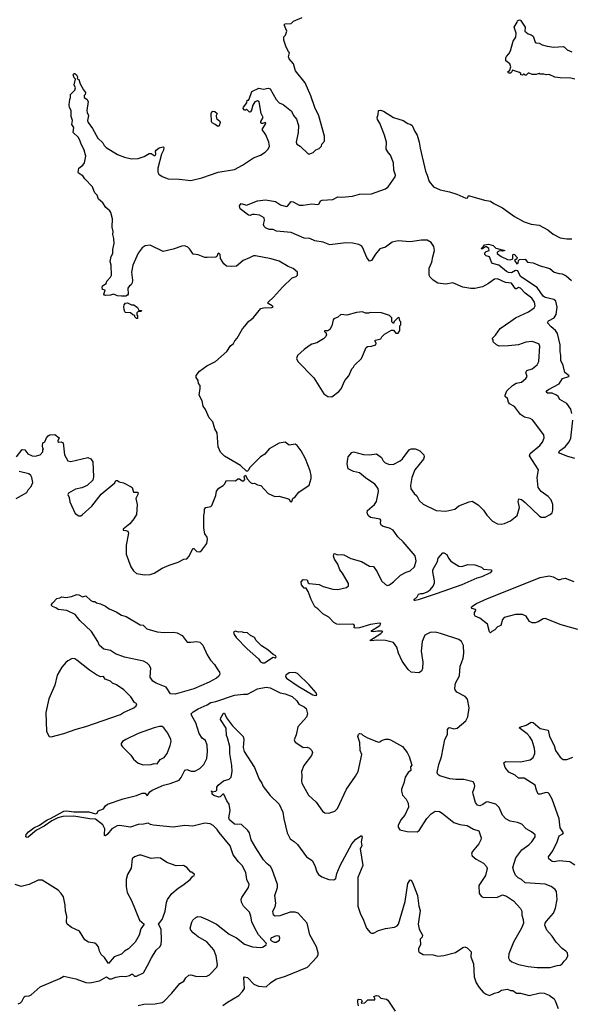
# Model space of a CAD drawing. Extents: x 2133461 to 2293071, y 753526 to 916327.
# Tile 15 of 256: x 2220349 to 2225908, y 768127 to 778050. Entities that reach past the tile are written whole.
import ezdxf

# ---------------------------------------------------------------- set-up
doc = ezdxf.new("R2010")
doc.units = 0

msp = doc.modelspace()

# ---------------------------------------------------------------- linework, layer by layer
at = {"layer": '0CON10XD'}
for points in [[(2222759.3, 777359.3), (2222805, 777350), (2222855, 777360), (2222873, 777353), (2222932.5, 777245), (2222963.9, 777213.9), (2223006.1, 777196.1), (2223088.8, 777128.8), (2223110, 777085), (2223137.7, 777047.7), (2223158.8, 776985), (2223156.1, 776913.9), (2223134, 776815), (2223143.8, 776795), (2223177.3, 776777.3), (2223255, 776700), (2223275, 776700), (2223307, 776713), (2223335, 776740), (2223367, 776753), (2223390, 776775), (2223393, 776797), (2223420, 776825), (2223420, 776875), (2223365, 777080), (2223324.1, 777164.1), (2223283.9, 777283.9), (2223225, 777412.5), (2223130, 777535), (2223107.5, 777605), (2223066.7, 777655), (2223060, 777675), (2223067.5, 777715), (2223058.3, 777728.3), (2223033.6, 777773.6), (2223012.5, 777845), (2223013, 777877), (2223027.5, 777895), (2223042.5, 777935), (2223015, 778000), (2223025, 778010), (2223085, 778012.5), (2223107.5, 778035), (2223195, 778073.8)], [(2225945, 777450), (2225905, 777462), (2225796.4, 777463.6), (2225741.7, 777471.7), (2225685, 777498.8), (2225655, 777493.3), (2225633, 777503), (2225595, 777502.5), (2225585, 777507.5), (2225553, 777497), (2225515, 777497.5), (2225485, 777512.5), (2225475, 777510), (2225455, 777490), (2225445, 777490), (2225435, 777500), (2225425, 777500), (2225415, 777490), (2225400, 777495), (2225398.3, 777508.3), (2225387, 777517), (2225315, 777540), (2225310, 777525), (2225295, 777510), (2225275, 777510), (2225270, 777525), (2225288.3, 777541.7), (2225300, 777575), (2225287.5, 777605), (2225250, 777635), (2225250, 777665), (2225255, 777680), (2225280, 777705), (2225296.7, 777735), (2225322.5, 777835), (2225350, 777875), (2225352.5, 777915), (2225332.5, 777975), (2225362.5, 778025)], [(2225362.5, 778025), (2225365, 778037.5), (2225385, 778047.5), (2225396.7, 778045), (2225442.5, 777975), (2225440, 777935), (2225475, 777908.8), (2225505, 777899.2), (2225523.3, 777885), (2225543.3, 777825), (2225555, 777816.7), (2225585, 777813.3), (2225615, 777796.7), (2225663.6, 777783.6), (2225732.7, 777772.7), (2225825, 777780.8), (2225838.8, 777775), (2225865.9, 777745.9), (2225915, 777728)], [(2220317.5, 773645), (2220375, 773717.5), (2220400, 773715), (2220430, 773675), (2220475, 773653.3), (2220505, 773652.5), (2220555, 773663.3), (2220582.5, 773695), (2220583, 773717), (2220590, 773725), (2220583, 773733), (2220580, 773755), (2220583.8, 773785), (2220603.3, 773796.7), (2220618.8, 773835), (2220635, 773857.5), (2220653, 773867), (2220705, 773870), (2220747, 773837), (2220733, 773807), (2220735, 773800), (2220745, 773792.5), (2220767, 773797), (2220786.1, 773786.1), (2220800, 773665), (2220835, 773604), (2220865, 773597.1), (2221035, 773636.5), (2221065.4, 773625.4), (2221085.5, 773595), (2221094.3, 773444.3), (2221085, 773408), (2221028, 773355), (2220975, 773332.2), (2220912.7, 773317.3), (2220841.7, 773278.3), (2220833.3, 773266.7), (2220847.5, 773235), (2220855, 773190), (2220910, 773075), (2220945, 773050), (2220965, 773050), (2220979.3, 773060.7), (2221075, 773147.5), (2221170.5, 773269.5), (2221308, 773382), (2221317.5, 773405), (2221335, 773406.7), (2221353.2, 773393.2), (2221393.9, 773383.9), (2221474, 773344), (2221483.3, 773335), (2221495, 773290), (2221537.5, 773287.5), (2221541.7, 773281.7), (2221540, 773265), (2221519.4, 773225), (2221533.1, 773165), (2221525.6, 773065), (2221500.2, 773019.8), (2221460.2, 772969.8), (2221393.8, 772915), (2221393.8, 772905), (2221418.6, 772901.4), (2221440, 772895), (2221446, 772875), (2221424, 772755), (2221423.8, 772665), (2221470, 772535), (2221496.1, 772496.1), (2221525, 772470), (2221606.1, 772453.9), (2221665, 772458.8), (2221705, 772473.8), (2221785, 772523.3), (2221856.1, 772553.9), (2221945, 772583.8), (2222005, 772612), (2222035, 772616), (2222057.4, 772642.6), (2222095, 772720), (2222105, 772721.2), (2222135, 772690.8), (2222165, 772688.8), (2222186.2, 772705), (2222235, 772770), (2222242.5, 772815), (2222237.5, 772835), (2222215, 772870), (2222205.9, 772925.9), (2222203.8, 773055), (2222213, 773087), (2222213.3, 773116.7), (2222225, 773132.5), (2222275, 773143.3), (2222286.1, 773153.9), (2222326.4, 773253.6), (2222331.7, 773298.3), (2222355, 773327.5), (2222400, 773355), (2222415, 773370), (2222435, 773407.5), (2222525, 773402.5), (2222548.3, 773421.7), (2222565, 773422.5), (2222593, 773403), (2222607, 773403), (2222620, 773415), (2222610, 773445), (2222625, 773460), (2222641.7, 773421.7), (2222675, 773387.5), (2222695, 773377.5), (2222715, 773380), (2222745, 773362.5), (2222780, 773355), (2222855, 773276.7), (2222920, 773245), (2222965, 773247.5), (2223046.4, 773226.4), (2223066.7, 773216.7), (2223075, 773193.3), (2223085, 773190), (2223092.5, 773195), (2223102.5, 773225), (2223125, 773242.5), (2223162.3, 773287.7), (2223265, 773360), (2223287.5, 773425), (2223287.5, 773455), (2223276.2, 773505), (2223230, 773625), (2223186.7, 773705), (2223145, 773757.5), (2223125, 773772.5), (2223063.6, 773763.6), (2223025, 773792.5), (2222965, 773783.3), (2222865, 773726.7), (2222819.5, 773670.5), (2222775, 773643.3), (2222726.7, 773595), (2222667, 773533), (2222655, 773510), (2222645, 773500), (2222635, 773500), (2222575, 773557.5), (2222415, 773651.2), (2222372.1, 773692.1), (2222348, 773745), (2222340, 773885), (2222317, 773927), (2222295.9, 773995.9), (2222257.7, 774037.7), (2222221.7, 774121.7), (2222200, 774155), (2222189.5, 774209.5), (2222157.5, 774265), (2222168.8, 774335), (2222166.7, 774365), (2222150, 774385), (2222147.5, 774415), (2222127.5, 774445), (2222127.5, 774465), (2222162.3, 774507.7), (2222235, 774563.3), (2222322.5, 774605), (2222437.5, 774705), (2222472.5, 774765), (2222503, 774787), (2222516.4, 774813.6), (2222540.7, 774839.3), (2222593.8, 774935), (2222617.7, 774962.3), (2222657, 775013), (2222680, 775025), (2222705, 775050), (2222780, 775140), (2222805, 775147.1), (2222890.7, 775149.3), (2222902.5, 775155), (2222895, 775166.7), (2222855, 775190), (2222850, 775195), (2222852.5, 775205), (2222907.7, 775252.3), (2222996.7, 775355), (2223095, 775450), (2223137, 775463), (2223150, 775475), (2223150, 775505), (2223105, 775543.3), (2223055, 775563.3), (2222965.8, 775615.8), (2222885, 775640.8), (2222725, 775672), (2222705, 775671.2), (2222665, 775648.8), (2222602.5, 775625), (2222535, 775567.5), (2222485, 775563.3), (2222435, 775567.5), (2222408.3, 775588.3), (2222373.8, 775645), (2222370, 775685), (2222355, 775697.5), (2222345, 775690), (2222337.5, 775665), (2222325, 775658), (2222237.5, 775655), (2222215, 775652.3), (2222148.9, 775678.9), (2222096.4, 775686.4), (2222065, 775737.5), (2222045, 775756.7), (2222015, 775770), (2221985, 775766.7), (2221895, 775736.7), (2221795, 775713.3), (2221665, 775776.7), (2221615, 775772.5), (2221585, 775752.5), (2221545, 775697.5), (2221491.2, 775575), (2221477.5, 775505), (2221486.2, 775425), (2221483, 775397), (2221473, 775377), (2221455, 775367.5), (2221440, 775345), (2221441.2, 775285), (2221436.7, 775275), (2221420, 775265), (2221375, 775262.7), (2221335, 775268.6), (2221295, 775283.3), (2221265.7, 775274.3), (2221215, 775271.9), (2221203.8, 775275), (2221198.8, 775285), (2221210, 775325), (2221182.5, 775332.5), (2221180, 775355), (2221185, 775367.5), (2221219.3, 775390.7), (2221227.5, 775415), (2221263.6, 775456.4), (2221273, 775477), (2221270, 775575), (2221262.5, 775615), (2221272.5, 775665), (2221287.5, 775695), (2221287.5, 775735), (2221301.2, 775795), (2221298.8, 775845), (2221287, 775887), (2221292.5, 775915), (2221281.7, 775958.3), (2221286, 776045), (2221267.7, 776107.7), (2221256.7, 776125), (2221216.1, 776156.1), (2221187.5, 776205), (2221145, 776240), (2221130.7, 776280.7), (2221107.5, 776305), (2221095, 776330), (2221083.8, 776365), (2221007.5, 776445), (2220986.4, 776476.4), (2220943.6, 776503.6), (2220937.5, 776515), (2220946.7, 776555), (2220985.9, 776584.1), (2221003.9, 776606.1), (2221017.1, 776675), (2221000.8, 776735), (2220964, 776805), (2220956.1, 776836.1), (2220938.8, 776865), (2220889.2, 776915), (2220893.6, 776963.6), (2220874, 776995), (2220880, 777035), (2220868.8, 777075), (2220866.7, 777135), (2220850, 777165), (2220847, 777193), (2220853.3, 777245), (2220862.5, 777265), (2220863, 777297), (2220905, 777340), (2220912.5, 777365), (2220900, 777395), (2220911.7, 777451.7), (2220897.5, 777465), (2220890, 777485), (2220887.5, 777495), (2220893.6, 777506.4), (2220905, 777507.5), (2220922.5, 777495), (2220932.5, 777475), (2220930, 777455), (2220947, 777447), (2220957.5, 777405), (2220993, 777343), (2221012.5, 777315), (2221010, 777295), (2221000, 777285), (2221000, 777265), (2221025, 777250), (2221040, 777225), (2221026.2, 777135), (2221028.8, 777115), (2221043.3, 777085), (2221034.2, 777035), (2221039.2, 777015), (2221084, 776955), (2221136, 776855), (2221188.6, 776808.6), (2221201.3, 776781.3), (2221220.7, 776760.7), (2221335, 776691.4), (2221405, 776664.3), (2221475, 776647.5), (2221545, 776651.2), (2221605, 776671.2), (2221655, 776703.3), (2221675, 776702.5), (2221705, 776680), (2221715, 776680), (2221722.5, 776695), (2221717.5, 776725), (2221723.6, 776736.4), (2221755, 776757.5), (2221795, 776770), (2221801.7, 776761.7), (2221800, 776735), (2221778.8, 776695), (2221740, 776555), (2221742, 776515), (2221752.7, 776492.7), (2221785, 776468.8), (2221845, 776446.7), (2221955, 776443.8), (2222075, 776428.8), (2222185, 776456.7), (2222350, 776515), (2222515, 776540), (2222595, 776583.3), (2222705, 776658.8), (2222777.5, 776685), (2222822.5, 776715), (2222852.5, 776745), (2222867.5, 776775), (2222860, 776815), (2222830.7, 776890.7), (2222793.3, 776945), (2222831.2, 777005), (2222825, 777013.3), (2222795, 777002.5), (2222785, 777002.5), (2222780, 777010), (2222781.1, 777025), (2222802, 777065), (2222783.4, 777103.4), (2222762.1, 777222.1), (2222745, 777233.1), (2222718.9, 777221.1), (2222700.2, 777189.8), (2222685, 777137.5), (2222675, 777122.5), (2222665, 777120), (2222635, 777150), (2222625, 777140), (2222615, 777140), (2222602.5, 777155), (2222605, 777170), (2222637, 777213), (2222641.7, 777238.3), (2222655, 777240), (2222661.7, 777248.3), (2222687.5, 777325), (2222759.3, 777359.3)], [(2222345, 776972.5), (2222320, 776995), (2222290.7, 777010.7), (2222283, 777023), (2222280, 777105), (2222287, 777123), (2222300.7, 777129.3), (2222316.1, 777126.1), (2222340, 777105), (2222330, 777085), (2222333.3, 777055), (2222365, 777027.5), (2222370, 777015), (2222358.3, 776981.7), (2222345, 776972.5)], [(2224077.4, 772927.4), (2224013.6, 772943.6), (2223993.8, 772955), (2223985.7, 772975), (2223990, 773005), (2223982.5, 773015), (2223884.4, 773034.4), (2223861.2, 773055), (2223850.5, 773080.5), (2223856, 773105), (2223926, 773165), (2223944, 773195), (2223964.5, 773295), (2223962.7, 773325), (2223929.5, 773369.5), (2223835, 773433.1), (2223775, 773482.9), (2223715, 773497.1), (2223660, 773525), (2223648.9, 773575), (2223655.3, 773625), (2223661.3, 773645), (2223695, 773688.1), (2223715, 773695.6), (2223815, 773666.7), (2223875, 773664.3), (2223943.9, 773673.9), (2223995, 773636.7), (2224013.4, 773603.4), (2224032, 773585), (2224075, 773568.1), (2224120.3, 773569.7), (2224183.8, 773605), (2224205.7, 773625), (2224276, 773715), (2224294.6, 773725.4), (2224333.3, 773725), (2224361.9, 773715), (2224380.5, 773705), (2224422.5, 773665), (2224425.7, 773644.3), (2224418.7, 773621.3), (2224330, 773515), (2224302.5, 773437.5), (2224286.9, 773355), (2224291.4, 773321.4), (2224325, 773276.2), (2224352.3, 773252.3), (2224373.8, 773205), (2224415, 773168), (2224545, 773102.5), (2224645, 773096), (2224735, 773117.5), (2224775, 773152.5), (2224877.9, 773192.1), (2224907.9, 773197.9), (2224970.3, 773160.3), (2225025, 773108), (2225057, 773057), (2225115, 772996.2), (2225165, 772969.2), (2225205, 772965.8), (2225236.8, 772973.2), (2225295, 772998.8), (2225361.2, 773055), (2225386.2, 773135), (2225372, 773195), (2225378.3, 773221.7), (2225405, 773213.8), (2225445, 773186.2), (2225587, 773047), (2225605, 773037.5), (2225645, 773037.5), (2225695, 773062.5), (2225715, 773080), (2225723, 773107), (2225723.3, 773165), (2225705, 773212.5), (2225675.6, 773245.6), (2225605.6, 773295.6), (2225574.4, 773334.4), (2225563.3, 773435), (2225576.9, 773515), (2225488.5, 773655), (2225495, 773678.1), (2225590.2, 773759.8), (2225618.3, 773791.7), (2225633.3, 773835), (2225632.9, 773865), (2225517.4, 774017.4), (2225495, 774031.4), (2225436, 774044), (2225395, 774070), (2225335, 774151.2), (2225285, 774178.8), (2225274, 774195), (2225265, 774232.5), (2225241.7, 774251.7), (2225241.2, 774265), (2225259.7, 774310.3), (2225316.2, 774365), (2225352.6, 774387.4), (2225405, 774398.9), (2225450.8, 774435), (2225462, 774455), (2225450, 774495), (2225460, 774515), (2225515, 774532.1), (2225565, 774571.2), (2225580, 774605), (2225590.8, 774760.8), (2225580, 774785), (2225515, 774806.7), (2225451.2, 774798.8), (2225375, 774772.9), (2225275, 774762.2), (2225181.7, 774761.7), (2225155, 774773.3), (2225120, 774805), (2225120, 774825), (2225111.7, 774838.3), (2225145, 774870), (2225191.3, 774938.7), (2225299.1, 775010.9), (2225345, 775045.8), (2225477.5, 775105), (2225534, 775145), (2225544.3, 775165), (2225537.8, 775205), (2225510, 775245), (2225443.1, 775293.1), (2225395.6, 775345), (2225375, 775350), (2225355, 775337.8), (2225345, 775338.9), (2225305, 775395.3), (2225245, 775402), (2225165, 775439.1), (2225135, 775434.4), (2225075, 775390), (2225015, 775357.5), (2224937.6, 775342.4), (2224895, 775342.2), (2224815, 775355.7), (2224715, 775397.5), (2224645, 775384.4), (2224565, 775395.6), (2224515, 775424.4), (2224485.8, 775455), (2224476.9, 775475), (2224475.7, 775545), (2224503.1, 775605), (2224511.9, 775661.9), (2224528.6, 775725), (2224524.2, 775765), (2224495, 775803.8), (2224455, 775829.2), (2224398.6, 775828.6), (2224285, 775810.6), (2224165, 775820.6), (2224102.7, 775807.3), (2224035, 775756.2), (2223979.7, 775740.3), (2223935, 775688.8), (2223896.2, 775625), (2223875, 775617.5), (2223848, 775655), (2223805, 775757.5), (2223795, 775770), (2223767.5, 775785), (2223705, 775799.5), (2223635, 775803.1), (2223475, 775782.7), (2223408.3, 775808.3), (2223325, 775820.8), (2223275, 775845.4), (2223215, 775848.2), (2223085, 775904.5), (2222938.3, 775918.3), (2222905, 775936.2), (2222865, 775936.2), (2222825, 775951.2), (2222813.3, 775965), (2222807.5, 775985), (2222817.5, 776025), (2222812.5, 776055), (2222765, 776080), (2222715, 776086.7), (2222693.6, 776086.4), (2222673, 776077), (2222655, 776080), (2222572.2, 776145), (2222563.8, 776175), (2222582.9, 776197.1), (2222635, 776182.2), (2222745, 776223.1), (2222825, 776235.4), (2222927, 776217), (2222976.1, 776186.1), (2223035, 776167.5), (2223049.3, 776170.7), (2223085, 776217.5), (2223105, 776213.3), (2223165, 776182.5), (2223205, 776181.2), (2223295, 776196), (2223353, 776187), (2223367.5, 776195), (2223382.5, 776225), (2223397, 776233), (2223505, 776238.8), (2223555, 776265.8), (2223595, 776260.8), (2223702.9, 776272.9), (2223775, 776290.6), (2223895, 776294.4), (2224036.7, 776345), (2224063.8, 776365), (2224132, 776465), (2224136.2, 776485), (2224120.6, 776535), (2224115, 776607.5), (2224086.2, 776685), (2224065, 776707.5), (2224043.8, 776745), (2224046, 776815), (2224027.5, 776885), (2223977.9, 777007.9), (2223954, 777045), (2223951.2, 777065), (2223963.3, 777095), (2223963.9, 777136.1), (2223985, 777139.2), (2224015, 777130), (2224115.7, 777065.7), (2224213.9, 777033.9), (2224260, 777005), (2224292.5, 776995), (2224305, 776982.5), (2224330, 776925), (2224355, 776887.5), (2224376.8, 776816.8), (2224385.5, 776755.5), (2224438, 776525), (2224457.5, 776485), (2224475, 776420), (2224518, 776365), (2224586.7, 776336.7), (2224682.5, 776315), (2224755, 776290.5), (2224845, 776253.1), (2224866.2, 776253.8), (2224870, 776275), (2224884, 776276), (2225035, 776231.2), (2225095, 776222), (2225127.2, 776197.2), (2225215, 776155.6), (2225335, 776068.5), (2225435, 776012.5), (2225505, 775990.6), (2225585, 775980), (2225672.6, 775932.6), (2225725, 775888.6), (2225795, 775850.8), (2225865, 775841.4), (2225915, 775842.2)], [(2225915, 774082.5), (2225903.3, 774125), (2225863.1, 774183.1), (2225792.1, 774222.1), (2225775, 774251.2), (2225758, 774265), (2225716.7, 774285), (2225666.9, 774286.9), (2225656, 774295), (2225665, 774314.2), (2225678.6, 774325), (2225785, 774379.2), (2225820, 774435), (2225883.3, 774455), (2225887.7, 774462.3), (2225842.2, 774495), (2225827.1, 774565), (2225804.5, 774614.5), (2225804.5, 774664.5), (2225796.4, 774706.4), (2225795.9, 774775), (2225768.1, 774888.1), (2225749.1, 774919.1), (2225704.2, 774955), (2225668.8, 774995), (2225680, 775015), (2225735, 775045.6), (2225755, 775080), (2225765.4, 775154.6), (2225753.3, 775215), (2225731.5, 775231.5), (2225645, 775251.8), (2225625, 775262.9), (2225565, 775351.8), (2225395, 775463.6), (2225370.9, 775520.9), (2225345, 775523.1), (2225305, 775499.5), (2225275, 775502.3), (2225255, 775512.2), (2225176.7, 775576.7), (2225115, 775592.9), (2225104.4, 775605), (2225085, 775660), (2225051.7, 775671.7), (2225037.5, 775685), (2225038.3, 775701.7), (2225050, 775715), (2225080, 775725), (2225077.5, 775745), (2225055, 775762.5), (2225045, 775762.5), (2225015, 775742.5), (2225005, 775740), (2225000, 775745), (2225020, 775760), (2225035, 775782.5), (2225075, 775788.8), (2225122.5, 775775), (2225148.3, 775748.3), (2225240, 775725), (2225215, 775717.5), (2225185, 775722.5), (2225161.7, 775708.3), (2225162.5, 775695), (2225200, 775665), (2225265, 775633.3), (2225295, 775630), (2225320, 775640), (2225320, 775680), (2225324.2, 775685.8), (2225335, 775684), (2225362.5, 775655), (2225360, 775640), (2225337.5, 775625), (2225358.3, 775588.3), (2225372.5, 775595), (2225377.5, 775625), (2225385, 775632.5), (2225445, 775636.2), (2225468.3, 775608.3), (2225525, 775600), (2225595, 775569.2), (2225691.7, 775541.7), (2225735, 775507.5), (2225785, 775491.2), (2225817.7, 775487.7), (2225855, 775468), (2225910.9, 775420.9)], [(2221535, 775040), (2221525, 775040), (2221510, 775055), (2221508.3, 775068.3), (2221490, 775075), (2221467, 775097), (2221415, 775100), (2221410, 775105), (2221400.7, 775130.7), (2221400, 775155), (2221402, 775175), (2221415, 775193.8), (2221435, 775197.1), (2221475, 775177.5), (2221500, 775175), (2221535, 775150), (2221551.7, 775121.7), (2221578.3, 775118.3), (2221575, 775110), (2221545, 775110), (2221530, 775095), (2221530, 775075), (2221537.5, 775065), (2221535, 775040)], [(2223495, 774250), (2223566.4, 774303.6), (2223588.3, 774331.7), (2223627.5, 774415), (2223665, 774460), (2223695, 774530), (2223715, 774550), (2223725, 774570), (2223793.6, 774636.4), (2223842.3, 774747.7), (2223855, 774756.2), (2223895, 774760), (2223940, 774775), (2223941.7, 774791.7), (2223930, 774815), (2223935, 774820), (2223990, 774835), (2224000, 774855), (2224025, 774880), (2224095, 774920), (2224115, 774920), (2224141.7, 774891.7), (2224165, 774890), (2224181.7, 774918.3), (2224180, 774965), (2224190, 774975), (2224190, 775005), (2224180, 775015), (2224178.3, 775038.3), (2224165, 775050), (2224121.7, 775008.3), (2224115, 774990), (2224100, 775005), (2224100, 775045), (2224075, 775070), (2223995, 775097.5), (2223885, 775100), (2223865, 775092.5), (2223835, 775092.5), (2223805, 775107.5), (2223745, 775098.8), (2223647.3, 775072.7), (2223585, 775078), (2223555, 775050.8), (2223515.8, 775034.2), (2223508.8, 775025), (2223494, 774965), (2223475, 774928.8), (2223455, 774916.2), (2223420, 774915), (2223422.5, 774905), (2223436.2, 774896.2), (2223441.2, 774875), (2223434, 774856), (2223412.5, 774832.5), (2223345, 774793.8), (2223295, 774781.2), (2223265, 774763.3), (2223215, 774726.7), (2223150, 774665), (2223140, 774635), (2223152.5, 774605), (2223315, 774442.5), (2223415, 774280), (2223455, 774252.5), (2223495, 774250)], [(2225945, 773628.9), (2225862.4, 773652.4), (2225790.9, 773680.9), (2225782.3, 773692.3), (2225788.8, 773705), (2225846, 773744), (2225886.7, 773795), (2225905, 773833.3), (2225922.5, 774015)], [(2220315, 773223.3), (2220422.5, 773285), (2220436.4, 773313.6), (2220466.7, 773345), (2220482.5, 773385), (2220472.5, 773435), (2220462.5, 773455), (2220440, 773475), (2220345, 773496)], [(2221543.3, 768115), (2221601.2, 768128.8), (2221715, 768132.3), (2221785, 768146.7), (2221805, 768159.2), (2221882.1, 768237.9), (2221962.3, 768337.7), (2222005, 768360), (2222023.8, 768395), (2222055, 768421.2), (2222075, 768426), (2222135, 768409.2), (2222235, 768410.8), (2222263.3, 768425), (2222335, 768500), (2222342, 768525), (2222330, 768615), (2222305, 768677.5), (2222235, 768755.7), (2222147, 768807), (2222097.3, 768847.3), (2222073.8, 768875), (2222068.8, 768895), (2222084.2, 768955.8), (2222093.3, 768975), (2222125, 769001.2), (2222145, 769011.2), (2222175, 769007.5), (2222245, 768980), (2222333.3, 768935), (2222458.8, 768835), (2222535, 768797.5), (2222615, 768732), (2222695, 768708), (2222775, 768700), (2222797.3, 768702.7), (2222832.5, 768725), (2222836.7, 768735), (2222832.5, 768745), (2222757.6, 768827.6), (2222718.1, 768895), (2222689.1, 768959.1), (2222680, 769015), (2222664.2, 769055), (2222605, 769116), (2222583.3, 769155), (2222580.6, 769185), (2222587.8, 769205), (2222654.3, 769305), (2222662.5, 769335), (2222640, 769385), (2222630, 769455), (2222590.8, 769525), (2222554.4, 769564.4), (2222501.4, 769635), (2222472, 769725), (2222358.8, 769858.8), (2222339.5, 769889.5), (2222298.3, 769928.3), (2222267.5, 769945), (2222215, 769952.7), (2222095, 769923.6), (2222015, 769928.6), (2221895, 769912.5), (2221695, 769931.1), (2221668.1, 769938.1), (2221645, 769953.3), (2221597.7, 769942.3), (2221545, 769940), (2221465, 769913.8), (2221355, 769929.2), (2221332.5, 769925), (2221276.7, 769895), (2221235, 769841.2), (2221215, 769826.7), (2221205, 769830), (2221202.7, 769842.7), (2221208.6, 769895), (2221188, 769935), (2221113.1, 769993.1), (2221055, 769996.4), (2220895, 770023.3), (2220785, 770020), (2220734.3, 770005.7), (2220672.2, 769977.8), (2220595, 769923.7), (2220517.6, 769882.4), (2220435, 769813.3), (2220425, 769808.8), (2220412.2, 769815), (2220415, 769840), (2220437.3, 769865), (2220492.7, 769905), (2220548.8, 769931.2), (2220625, 769985.6), (2220660.5, 769999.5), (2220795, 770074.1), (2220825, 770077), (2220895, 770065.4), (2221045.6, 770065.6), (2221115, 770047.5), (2221128.8, 770055), (2221141.7, 770078.3), (2221195, 770097.5), (2221215, 770128.8), (2221235, 770144.4), (2221393, 770197), (2221525, 770231.1), (2221585, 770256.2), (2221614.6, 770254.6), (2221635, 770227.5), (2221661.9, 770268.1), (2221684, 770285), (2221797.5, 770335), (2221866.6, 770353.4), (2221955, 770387.1), (2221977.8, 770412.2), (2222015, 770487.5), (2222035, 770492.9), (2222078.3, 770478.3), (2222115, 770475.8), (2222165.4, 770504.6), (2222206.6, 770543.4), (2222234.3, 770605.7), (2222241.9, 770675), (2222237.6, 770737.6), (2222222, 770785), (2222189.1, 770809.1), (2222157.8, 770855), (2222125.7, 770965), (2222085.5, 771035.5), (2222078.6, 771055), (2222097.1, 771075), (2222147.6, 771105), (2222238.4, 771145), (2222275, 771170.1), (2222325, 771180.3), (2222515, 771241.5), (2222605, 771254.3), (2222646.7, 771253.3), (2222746.7, 771305), (2222835, 771323.1), (2222875, 771317.8), (2222975, 771265.8), (2223025.8, 771255.8), (2223095, 771228.8), (2223141.2, 771185), (2223162.2, 771152.2), (2223215.7, 771125.7), (2223237.1, 771107.1), (2223250, 771055), (2223238.8, 771021.2), (2223152, 770925), (2223137, 770843), (2223117, 770793), (2223125, 770767.5), (2223163.3, 770745), (2223205, 770714), (2223245, 770717.5), (2223268.7, 770708.7), (2223293.8, 770685), (2223300, 770665), (2223289.2, 770635), (2223214, 770535), (2223190, 770475), (2223194, 770425), (2223188, 770375), (2223194, 770355), (2223260, 770235), (2223336.7, 770165), (2223402.5, 770075), (2223425, 770057.5), (2223465, 770052.5), (2223525, 770072.5), (2223550.7, 770099.3), (2223642.5, 770295), (2223734.5, 770425.5), (2223761.4, 770475), (2223796, 770645), (2223780, 770685), (2223776.2, 770765), (2223757.5, 770825), (2223763.3, 770846.7), (2223775, 770858), (2223795, 770852.5), (2223808.5, 770838.5), (2223855, 770812), (2223965, 770770), (2223978.3, 770771.7), (2223995, 770787.5), (2224035, 770798.8), (2224065, 770800), (2224085, 770793.3), (2224208.8, 770725), (2224255, 770666.2), (2224272.9, 770625), (2224302.5, 770537.5), (2224288.3, 770521.7), (2224292.5, 770485), (2224265, 770463.8), (2224234.6, 770415.4), (2224220, 770355), (2224195.6, 770295), (2224195.9, 770274.1), (2224208.6, 770235), (2224245.8, 770195), (2224265.8, 770155), (2224269.2, 770115), (2224231.2, 770035), (2224191.2, 769985), (2224165, 769930), (2224163.6, 769913.6), (2224180, 769885), (2224255, 769870), (2224355, 769866.7), (2224375, 769880), (2224451.3, 769998.7), (2224495, 770046.2), (2224535, 770073.8), (2224580.7, 770069.3), (2224606.7, 770055), (2224725, 769960), (2224785, 769940), (2224858.8, 769928.8), (2224922.3, 769892.3), (2224977.5, 769875), (2225000, 769805), (2224996.2, 769785), (2224975, 769743.3), (2224908.8, 769665), (2224901.7, 769641.7), (2224910, 769625), (2224949.7, 769589.7), (2225025, 769548.8), (2225055, 769516.7), (2225062, 769495), (2225045, 769426.7), (2224976.2, 769325), (2224980, 769245), (2225005, 769213.3), (2225025, 769202.5), (2225165, 769207.5), (2225215, 769230), (2225225, 769228.8), (2225255, 769216.7), (2225325, 769168.8), (2225395, 769091.2), (2225410, 769065), (2225409.2, 769025), (2225423, 768983), (2225425.8, 768945), (2225406.3, 768893.7), (2225325.8, 768755), (2225279.2, 768635), (2225276.2, 768595), (2225286.7, 768575), (2225310, 768555), (2225375, 768527.5), (2225475, 768507.1), (2225565, 768497.5), (2225695, 768497.5), (2225765, 768520), (2225797.7, 768522.3), (2225816.7, 768535), (2225835, 768563.3), (2225860, 768585), (2225873.3, 768615), (2225870, 768645), (2225854.1, 768664.1), (2225815, 768688.8), (2225755, 768752), (2225717.1, 768815), (2225663.1, 768875), (2225642.2, 768925), (2225644.4, 768945), (2225657.1, 768965), (2225728.6, 769045), (2225748.1, 769095), (2225767.1, 769185), (2225760.8, 769265), (2225746.2, 769285), (2225705.6, 769315.6), (2225645, 769338.1), (2225442.7, 769352.7), (2225406.7, 769385), (2225372.1, 769402.1), (2225347.6, 769427.6), (2225327.6, 769467.6), (2225320.6, 769505), (2225348.9, 769605), (2225408.6, 769685), (2225480, 769735), (2225512, 769765), (2225545.6, 769814.4), (2225544.2, 769835), (2225507.5, 769865), (2225452, 769895), (2225411.2, 769941.2), (2225365, 769960), (2225292.1, 769972.1), (2225247.5, 769995), (2225215.7, 770035), (2225180.9, 770110.9), (2225146.7, 770145), (2225065, 770168.1), (2225050, 770165), (2225018.3, 770141.7), (2224985, 770127.5), (2224963.9, 770133.9), (2224942.7, 770162.7), (2224919.2, 770245), (2224915.8, 770265), (2224928.1, 770301.9), (2224935.7, 770324.3), (2224934.2, 770345), (2224917.9, 770367.9), (2224824.5, 770394.5), (2224745, 770391.9), (2224685, 770400.8), (2224585, 770428.8), (2224562.7, 770442.7), (2224556, 770465), (2224574.3, 770545), (2224600.3, 770619.7), (2224632.8, 770797.2), (2224660, 770845), (2224662.3, 770897.7), (2224673.3, 770915), (2224682.3, 770917.7), (2224725, 770902), (2224759.7, 770910.3), (2224845, 770983.8), (2224867.1, 771025), (2224878.1, 771115), (2224861.7, 771201.7), (2224838.8, 771228.8), (2224755, 771274), (2224738.8, 771295), (2224734, 771315), (2224742.5, 771365), (2224782.6, 771437.4), (2224789.1, 771535), (2224800.8, 771569.2), (2224818.9, 771615), (2224826.9, 771665), (2224821.8, 771745), (2224801.2, 771785), (2224775, 771802.4), (2224588.8, 771865), (2224535, 771878.1), (2224485, 771874), (2224431.4, 771848.6), (2224406, 771785), (2224396, 771685), (2224412, 771575), (2224407.7, 771512.3), (2224400, 771485), (2224371.7, 771468.3), (2224295, 771476.2), (2224265, 771500), (2224205, 771586.7), (2224166, 771665), (2224151.2, 771725), (2224115, 771773.3), (2224035, 771794), (2223945, 771797.5), (2223895, 771788.8), (2223877.5, 771795), (2223987.5, 771865), (2224010, 771885), (2223998.3, 771888.3), (2223955, 771888.8), (2223915, 771880), (2223890, 771885), (2223897.5, 771895), (2223977.5, 771945), (2223990, 771965), (2223975, 771970), (2223885, 771955.6), (2223775, 771921.1), (2223735, 771916.7), (2223721.2, 771921.2), (2223723.3, 771945), (2223717.5, 771955), (2223705, 771958.8), (2223575, 771954), (2223545, 771959.2), (2223516.2, 771975), (2223465, 772028), (2223404.2, 772064.2), (2223355, 772112.5), (2223323.9, 772133.9), (2223286.1, 772206.1), (2223255, 772287.5), (2223235, 772320), (2223215, 772320), (2223190, 772355), (2223186.7, 772385), (2223205, 772410), (2223247.5, 772405), (2223256.4, 772376.4), (2223266.7, 772366.7), (2223367.9, 772357.9), (2223407.9, 772337.9), (2223505, 772311.1), (2223555, 772308.5), (2223642.1, 772327.9), (2223663.8, 772345), (2223662.5, 772367.5), (2223602.1, 772472.1), (2223576.2, 772505), (2223554.2, 772564.2), (2223521.2, 772615), (2223511.2, 772645), (2223518.3, 772671.7), (2223555, 772656.7), (2223595, 772661.2), (2223615.7, 772655.7), (2223685, 772621.2), (2223795, 772588.8), (2223875, 772543.8), (2223915, 772538), (2223952, 772485), (2223995, 772396.7), (2224035, 772356.7), (2224055, 772348.8), (2224075, 772353.8), (2224115, 772383.8), (2224186.4, 772453.6), (2224245, 772484), (2224285.7, 772494.3), (2224329.2, 772535), (2224344.3, 772595), (2224335.4, 772645.4), (2224215, 772787.8), (2224159.7, 772839.7), (2224112.7, 772905), (2224077.4, 772927.4)], [(2224335, 772196), (2224325, 772196.7), (2224320, 772205), (2224353.8, 772235), (2224369.2, 772260.8), (2224392.1, 772267.9), (2224415, 772266), (2224455.5, 772284.5), (2224486.2, 772305), (2224517, 772343), (2224530, 772375), (2224530.8, 772395), (2224512, 772485), (2224514, 772505), (2224559.5, 772590.5), (2224567.5, 772625), (2224613.6, 772676.4), (2224625, 772676.7), (2224655, 772660), (2224670, 772625), (2224692.7, 772592.7), (2224775, 772543.3), (2224805, 772540), (2224865, 772560), (2224937.7, 772557.7), (2225005, 772532.5), (2225025, 772513.3), (2225100, 772505), (2225106.7, 772495), (2225090, 772475), (2225005.2, 772434.8), (2224955, 772420.4), (2224805, 772356), (2224545.2, 772264.8), (2224365, 772204.7), (2224335, 772196)], [(2225975, 771905.4), (2225805, 771952.3), (2225645, 772015.7), (2225625, 772011.9), (2225575, 771981.4), (2225545, 771972.9), (2225515, 771972.9), (2225486.5, 771986.5), (2225455, 772039.4), (2225415, 772054.5), (2225387.2, 772057.2), (2225345, 772055.6), (2225232.5, 772025), (2225216.1, 772003.9), (2225197.5, 771945), (2225165, 771932.5), (2225138, 771902), (2225107.5, 771885), (2225095, 771870), (2225085, 771880), (2225065, 771960), (2224987.3, 772017.3), (2224940, 772040), (2224931.7, 772051.7), (2224931.2, 772075), (2224946.4, 772096.4), (2224942.5, 772105), (2224907.1, 772117.1), (2224902, 772125), (2224907.1, 772135), (2224952.7, 772165), (2225065, 772217.8), (2225595, 772427.9), (2225685, 772444.5), (2225724.6, 772434.6), (2225775, 772408.6), (2225795, 772408.6), (2225813.5, 772416.5), (2225845, 772423.1), (2225935, 772390)], [(2221915, 771253.9), (2221868.6, 771255), (2221825, 771323.1), (2221724, 771364), (2221690, 771385), (2221665.6, 771425), (2221669.4, 771515), (2221654.3, 771545), (2221635, 771565.6), (2221596, 771586), (2221405, 771625.6), (2221315, 771660.8), (2221265, 771693.3), (2221197.5, 771705), (2221153.8, 771745), (2221136.7, 771785), (2221071.4, 771885), (2220955, 771993.8), (2220910, 772055), (2220825.7, 772095.7), (2220736.7, 772106.7), (2220715, 772123.3), (2220680, 772135), (2220670, 772145), (2220670, 772155), (2220682.5, 772175), (2220725, 772216.7), (2220755, 772223.3), (2220775, 772232.5), (2220815, 772227.5), (2220873, 772237), (2220925, 772257.5), (2220945, 772253.3), (2220982.3, 772232.3), (2221015, 772243.3), (2221066.4, 772196.4), (2221085, 772187.5), (2221105, 772186.7), (2221123, 772173), (2221165, 772163.8), (2221215, 772141.2), (2221251.7, 772111.7), (2221323, 772083), (2221375, 772050.6), (2221421.2, 772035), (2221565, 771950), (2221595, 771946.7), (2221632.3, 771912.3), (2221735, 771881.8), (2221805, 771873.9), (2221897.8, 771877.8), (2221935, 771871.5), (2221988, 771845), (2222038.3, 771778.3), (2222075, 771776.2), (2222135, 771783.8), (2222165, 771776.7), (2222195.7, 771745.7), (2222238.8, 771648.8), (2222271.2, 771595), (2222311.7, 771551.7), (2222339.2, 771509.2), (2222364.2, 771474.2), (2222368, 771455), (2222356.9, 771435), (2222332.2, 771415), (2222260.4, 771375), (2222105, 771306.7), (2221915, 771253.9)], [(2222795, 771569.2), (2222815, 771570.1), (2222905, 771624.2), (2222925, 771618.2), (2222933.8, 771625), (2222930.7, 771640.7), (2222905, 771652.9), (2222848.6, 771698.6), (2222785, 771738.6), (2222732.5, 771795), (2222715, 771823.3), (2222675, 771842.5), (2222645, 771870), (2222605, 771873.3), (2222585, 771882.5), (2222555, 771877.5), (2222525, 771886.7), (2222505, 771877.5), (2222510.8, 771855), (2222532.2, 771825), (2222640.3, 771710.3), (2222755, 771610), (2222777.5, 771577.5), (2222795, 771569.2)], [(2220665, 770824.3), (2220793.3, 770855), (2220918.7, 770901.3), (2221015, 770926.2), (2221365, 771049.3), (2221395, 771069.1), (2221500, 771115), (2221522.5, 771135), (2221530, 771155), (2221505, 771170), (2221470, 771225), (2221397.5, 771295), (2221325, 771347.5), (2221283.9, 771363.9), (2221265, 771382.5), (2221210, 771405), (2221195, 771430), (2221165, 771427.5), (2221125, 771446.7), (2221054.2, 771494.2), (2220926.1, 771596.1), (2220905, 771607.5), (2220878.3, 771611.7), (2220835, 771590), (2220815, 771572.5), (2220772.5, 771525), (2220726.4, 771443.6), (2220703.3, 771345), (2220643.8, 771205), (2220611.7, 771068.3), (2220620, 770875), (2220645, 770827.5), (2220665, 770824.3)], [(2223332, 771238), (2223345, 771243.3), (2223337.8, 771265), (2223267.7, 771347.7), (2223149.6, 771459.6), (2223121.3, 771471.3), (2223065, 771466.5), (2223032.7, 771445), (2223029.7, 771429.7), (2223038, 771415), (2223155, 771332.1), (2223305, 771244.7), (2223332, 771238)], [(2222396.2, 768115), (2222445, 768150), (2222558.8, 768215), (2222596, 768255), (2222614, 768285), (2222606.7, 768395), (2222615, 768403.3), (2222645, 768396), (2222709.3, 768329.3), (2222755, 768311.4), (2222835, 768303.3), (2222876.6, 768343.4), (2222929.7, 768380.3), (2223029.1, 768410.9), (2223248.3, 768501.7), (2223345, 768602), (2223355.7, 768625), (2223356.9, 768645), (2223340, 768705), (2223275, 768828), (2223247.5, 768945), (2223155, 769045.6), (2223126.4, 769056.4), (2223075, 769056.5), (2222972.1, 769017.9), (2222925, 769014.3), (2222906.8, 769026.8), (2222899.2, 769065), (2222925, 769110), (2222931.9, 769145), (2222920, 769225), (2222947.1, 769305), (2222948.9, 769335), (2222894.4, 769485), (2222875.4, 769515.4), (2222844.5, 769544.5), (2222805, 769584), (2222728.6, 769705), (2222683.8, 769783.8), (2222666.9, 769855), (2222650.2, 769880.2), (2222585, 769938.6), (2222515, 769941.1), (2222464.2, 769985), (2222458.6, 770005), (2222472.1, 770082.1), (2222459.2, 770145), (2222436.6, 770176.6), (2222406.2, 770245), (2222395, 770246.2), (2222370.5, 770219.5), (2222355, 770216), (2222305, 770232), (2222288.8, 770245), (2222290, 770270), (2222280, 770275), (2222285, 770280), (2222290, 770270), (2222326.1, 770273.9), (2222336.7, 770285), (2222335.8, 770315), (2222348, 770335), (2222405, 770380), (2222458.8, 770395), (2222480, 770415), (2222489.2, 770475), (2222488.1, 770535), (2222468.5, 770655), (2222465.6, 770725), (2222443.2, 770813.2), (2222433.5, 770835), (2222428.8, 770908.8), (2222374, 770996), (2222376.4, 771013.6), (2222405, 771060), (2222415, 771060), (2222433.3, 771015), (2222493.6, 770933.6), (2222600, 770825), (2222607.5, 770795), (2222600.6, 770715), (2222612.9, 770675), (2222716.2, 770515), (2222762.5, 770395), (2222790.8, 770355), (2222802.5, 770322.5), (2222875, 770230), (2222965.8, 770145), (2223002.3, 770062.3), (2223011.9, 769995), (2223046.2, 769855), (2223075, 769795.7), (2223115, 769766.9), (2223148.1, 769738.1), (2223238.6, 769615), (2223296, 769575), (2223323.3, 769525), (2223343, 769463), (2223360.8, 769435), (2223395, 769410.8), (2223465, 769386), (2223515, 769382.5), (2223535.6, 769395), (2223545.5, 769444.5), (2223577.5, 769525), (2223695.8, 769745), (2223737, 769793), (2223795, 769830), (2223800, 769815), (2223792, 769765), (2223796, 769725), (2223781.2, 769695), (2223808, 769525), (2223757.8, 769405), (2223755.5, 769164.5), (2223758.5, 769115), (2223781.1, 769045), (2223815.6, 768975), (2223845, 768893.3), (2223881.2, 768851.2), (2223895, 768844), (2223915, 768845.8), (2223965, 768870.5), (2224035, 768890), (2224125.4, 768904.6), (2224151.9, 768918.1), (2224166.9, 768935), (2224233.1, 769165), (2224260.8, 769345), (2224285, 769382.5), (2224295, 769377.5), (2224308.8, 769355), (2224358, 769225), (2224372.5, 769115), (2224383.9, 769073.9), (2224364.4, 768934.4), (2224374.2, 768885), (2224410, 768825)], [(2221595, 770540), (2221675, 770543.3), (2221705, 770552.5), (2221735, 770550), (2221766.1, 770593.9), (2221805.9, 770614.1), (2221836, 770655), (2221866.2, 770735), (2221876.7, 770775), (2221873.3, 770795), (2221840.7, 770860.7), (2221803.3, 770915), (2221785.6, 770925.6), (2221756.8, 770926.8), (2221704.4, 770914.4), (2221544.2, 770855), (2221418.8, 770795), (2221386.7, 770775), (2221371.2, 770755), (2221372, 770742), (2221385, 770722.5), (2221469.3, 770639.3), (2221497, 770597), (2221545, 770557.5), (2221595, 770540)], [(2225945, 769528.8), (2225895, 769564), (2225785, 769572.5), (2225735, 769562.9), (2225715, 769567.5), (2225682.6, 769592.6), (2225678.6, 769615), (2225721.5, 769675), (2225766.5, 769765), (2225785.7, 769825), (2225823.8, 769845), (2225829.2, 769855), (2225796.7, 769905), (2225784.6, 769995), (2225714.7, 770194.7), (2225686.8, 770246.8), (2225675, 770260), (2225655, 770262), (2225595, 770244.3), (2225575, 770246.7), (2225557.5, 770285), (2225545, 770336.2), (2225435, 770405.8), (2225375, 770406.2), (2225341.2, 770435), (2225277.4, 770467.4), (2225241.4, 770515), (2225228, 770562), (2225246.7, 770573.3), (2225395, 770571.1), (2225495, 770591.9), (2225524.2, 770615), (2225542.5, 770655), (2225542.5, 770675), (2225538.6, 770705), (2225512.5, 770785), (2225492.1, 770822.1), (2225464.5, 770854.5), (2225382.5, 770915), (2225388.3, 770921.7), (2225455, 770940), (2225505, 770971.2), (2225525, 770966.2), (2225595.5, 770905.5), (2225675, 770891.2), (2225688.6, 770825), (2225737.1, 770735), (2225749.2, 770685), (2225795, 770616.7), (2225825, 770593.3), (2225865, 770596), (2225925, 770617.5)], [(2220335, 768130.8), (2220358.7, 768141.3), (2220372, 768155), (2220395, 768201.2), (2220405, 768208.8), (2220445, 768213.8), (2220465.8, 768224.2), (2220555, 768303.8), (2220755, 768386), (2220795, 768410), (2220915, 768383.8), (2221015, 768346.7), (2221055, 768343.3), (2221155, 768363.3), (2221225, 768402.5), (2221255, 768382.5), (2221275, 768382.5), (2221318.3, 768401.7), (2221375, 768410), (2221415, 768407.5), (2221455, 768417.5), (2221475, 768430), (2221485, 768430), (2221505, 768410), (2221525, 768412.5), (2221596.4, 768443.6), (2221635, 768510), (2221676.7, 768595), (2221726.4, 768673.6), (2221762.5, 768705), (2221775, 768730), (2221780, 768775), (2221776.2, 768885), (2221746.7, 768935), (2221785, 768983.3), (2221795, 769007.5), (2221815.8, 769065), (2221827.3, 769152.7), (2221840, 769185), (2221883.3, 769245), (2221945, 769298.8), (2221995, 769328.8), (2222067.5, 769385), (2222095, 769420), (2222106.4, 769423.6), (2222110, 769435), (2222085, 769460), (2222075, 769460), (2222035, 769507.5), (2222000, 769525), (2221925, 769521.2), (2221832.5, 769555), (2221769.3, 769599.3), (2221735, 769603.3), (2221675, 769596.2), (2221575, 769630), (2221555, 769631.2), (2221507.5, 769615), (2221483.3, 769595), (2221472.3, 769497.7), (2221436.7, 769435), (2221423.6, 769383.6), (2221421.2, 769315), (2221433.3, 769255), (2221476.7, 769175), (2221556.7, 768975), (2221602.5, 768935), (2221570.8, 768889.2), (2221553.3, 768825), (2221512.5, 768755), (2221445, 768687.5), (2221405, 768662.5), (2221375, 768632.5), (2221302.5, 768605), (2221245, 768540), (2221205, 768597.5), (2221169.3, 768629.3), (2221152.5, 768662.5), (2221142.2, 768705), (2221128, 768728), (2221105, 768742.7), (2221044.5, 768754.5), (2221005.9, 768775.9), (2220952.5, 768865), (2220873, 768903), (2220827.5, 768935), (2220822, 768955), (2220824, 769015), (2220810, 769065), (2220806.1, 769126.1), (2220789.3, 769209.3), (2220767.5, 769245), (2220736.1, 769276.1), (2220575, 769377.5), (2220535, 769377.5), (2220445, 769333.8), (2220365, 769313.8), (2220305, 769335.8)], [(2222935, 768753.3), (2222966.2, 768775), (2222970, 768795), (2222963.3, 768815), (2222935, 768818.1), (2222880, 768795), (2222878, 768778), (2222888.3, 768768.3), (2222915, 768753.8), (2222935, 768753.3)], [(2224410, 768825), (2224405.8, 768804.2), (2224384.2, 768785), (2224388.8, 768731.2), (2224370, 768685), (2224370, 768665), (2224374, 768654), (2224415, 768628.8), (2224515, 768627.1), (2224565, 768612), (2224625, 768619.2), (2224740.8, 768649.2), (2224815, 768700), (2224835, 768706.2), (2224857.7, 768697.7), (2224898.8, 768655), (2224896.2, 768605), (2224923.8, 768535), (2224928.8, 768405), (2224948.8, 768345), (2224981.2, 768295), (2225020.7, 768250.7), (2225049.3, 768229.3), (2225085, 768217.5), (2225135, 768240), (2225175, 768250), (2225205, 768270), (2225265, 768280), (2225295, 768267.5), (2225320, 768265), (2225355, 768240), (2225395, 768238), (2225485, 768215.8), (2225595, 768241.4), (2225635, 768239.4), (2225685, 768220), (2225735, 768183.8), (2225746.7, 768163.3), (2225776.2, 768085)], [(2223765, 768113.3), (2223757.5, 768145), (2223758.3, 768171.7), (2223765, 768180), (2223790, 768175), (2223800, 768155), (2223790, 768145), (2223795, 768140), (2223826.7, 768143.3), (2223858.3, 768171.7), (2223927.5, 768172.5), (2223930, 768185), (2223920, 768205), (2223945, 768216.7), (2223965, 768212.5), (2223988.3, 768188.3), (2224045, 768180), (2224059.3, 768169.3), (2224135, 768057.5)]]:
    msp.add_lwpolyline(points, dxfattribs=at)

doc.saveas('drawing.dxf')
